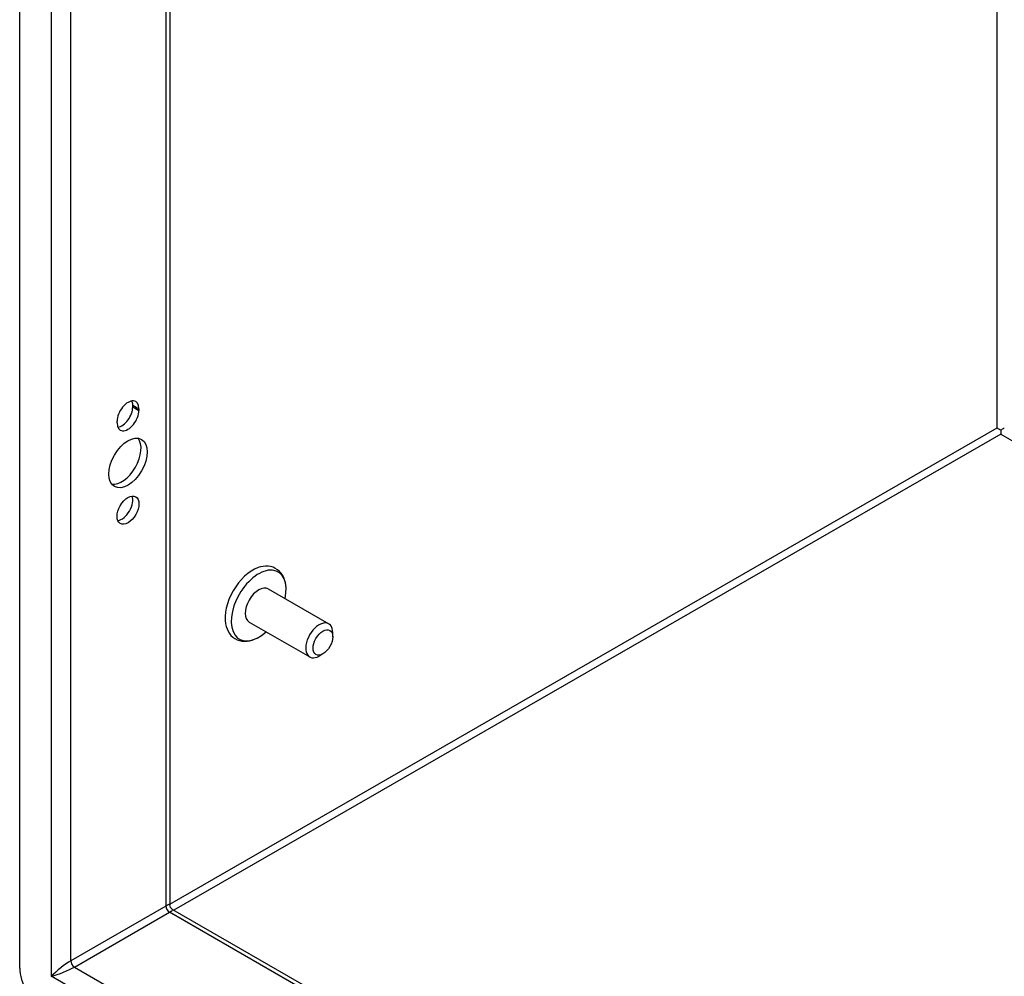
# Model space of a CAD drawing. Header units: inches. Extents: x 14 to 159, y 13 to 97.
# Tile 59 of 89: x 136.37 to 142.35, y 49.59 to 55.39. Entities that reach past the tile are written whole.
import ezdxf

# ---------------------------------------------------------------- set-up
doc = ezdxf.new("R2010")
doc.units = ezdxf.units.IN
doc.header["$MEASUREMENT"] = 0
doc.layers.add('Visible Edges(ANSI)', color=7, linetype='Continuous', lineweight=25)
doc.layers.add('Visible Tangent Edges(ANSI)', color=7, linetype='Continuous', lineweight=25)

msp = doc.modelspace()

# ---------------------------------------------------------------- linework, layer by layer
at = {"layer": 'Visible Edges(ANSI)'}
for p, q in [((136.37, 49.6372), (136.37, 82.8155)), ((137.2817, 82.2018), (137.2817, 50.0203)), ((137.0559, 53.0434), (137.0559, 53.054)), ((137.0934, 53.0325), (137.0934, 53.0218)), ((136.9612, 52.9457), (136.9612, 52.9563)), ((142.3234, 52.9032), (142.3234, 52.878)), ((137.8783, 51.9384), (138.2458, 51.7267)), ((137.7624, 51.7371), (138.1299, 51.5255)), ((138.27, 51.6477), (138.27, 51.6734)), ((138.2104, 51.5442), (138.1882, 51.5313)), ((137.2972, 49.9934), (152.401, 41.2958))]:
    msp.add_line(p, q, dxfattribs=at)
at = {"layer": 'Visible Edges(ANSI)', "flags": 128}
for points in [[(137.9865, 51.9462), (137.9849, 51.9624), (137.9821, 51.9781), (137.9778, 51.9932), (137.9722, 52.0076), (137.965, 52.0213), (137.9563, 52.0339), (137.946, 52.0453), (137.9343, 52.0553), (137.9213, 52.0635), (137.9073, 52.0698), (137.8926, 52.074), (137.8774, 52.0763), (137.862, 52.0767), (137.8467, 52.0753), (137.8314, 52.0723), (137.8163, 52.0677)], [(137.6194, 51.7258), (137.623, 51.7105), (137.6281, 51.6957), (137.6346, 51.6817), (137.6426, 51.6686), (137.6522, 51.6566), (137.6633, 51.646), (137.6758, 51.6371), (137.6894, 51.63), (137.7039, 51.6248), (137.7189, 51.6217), (137.7342, 51.6205), (137.7496, 51.6212), (137.765, 51.6235), (137.7801, 51.6274), (137.7952, 51.6328), (137.8099, 51.6395)], [(137.2972, 49.9934), (137.2912, 49.9979), (137.2859, 50.0048), (137.2826, 50.0128), (137.2817, 50.0203)]]:
    msp.add_lwpolyline(points, dxfattribs=at)
at = {"layer": 'Visible Edges(ANSI)'}
for centre, major_axis, ratio, start_param, end_param in [((137.0273, 52.9944), (0.0467, 0.081), 0.578093, 5.495853, 8.637446), ((136.9898, 53.016), (0.0467, 0.081), 0.578093, 5.495853, 5.871617), ((137.0273, 52.9837), (-0.0467, -0.081), 0.578093, 5.495853, 8.637446), ((136.9898, 53.0053), (0.0467, 0.081), 0.578093, 3.553161, 5.495853), ((142.3234, 52.9033), (0.031, -0.0179), 0.001672, 3.927958, 4.713356), ((142.3234, 52.9033), (0.031, 0.0179), 0.001672, 4.711422, 5.49682), ((136.9898, 52.7245), (-0.0823, -0.143), 0.578093, 0.228681, 2.912911), ((136.9898, 52.4384), (0.0467, 0.081), 0.578093, 3.553161, 5.871617), ((137.7842, 51.8586), (-0.1186, -0.2059), 0.578093, 3.733101, 5.691677), ((137.8204, 51.8377), (0.1175, 0.2041), 0.578093, 5.228097, 10.479866), ((137.8204, 51.8377), (-0.058, -0.1006), 0.578093, 3.141593, 6.283185), ((138.1879, 51.6261), (0.058, 0.1006), 0.578093, 5.495853, 10.21211), ((136.5092, 49.5571), (-0.0982, 0.1706), 0.578093, 0.787332, 2.358128)]:
    msp.add_ellipse(centre, major_axis=major_axis, ratio=ratio, start_param=start_param, end_param=end_param, dxfattribs=at)
for centre, major_axis in [((137.0273, 52.7029), (-0.0823, -0.143)), ((137.0273, 52.4168), (-0.0467, -0.081)), ((138.2101, 51.6133), (-0.0422, -0.0734))]:
    msp.add_ellipse(centre, major_axis=major_axis, ratio=0.578093, dxfattribs=at)
at = {"layer": 'Visible Tangent Edges(ANSI)'}
for p, q in [((136.5611, 82.6453), (136.5611, 49.5872)), ((136.6799, 49.6812), (136.6799, 82.5484)), ((137.2571, 82.216), (137.2571, 50.0136)), ((142.3015, 52.9159), (142.3015, 79.3111)), ((137.0559, 53.054), (137.0934, 53.0325)), ((137.0559, 53.0434), (137.0934, 53.0218)), ((137.2817, 50.0252), (142.3015, 52.9159)), ((142.3234, 52.878), (137.3058, 49.9885)), ((142.3234, 52.878), (152.401, 47.0747)), ((137.2571, 50.0136), (136.6799, 49.6812)), ((136.7019, 49.6433), (137.279, 49.9756)), ((152.401, 41.2675), (137.279, 49.9756)), ((136.7019, 49.6433), (152.401, 40.6027)), ((152.4256, 40.4515), (136.5611, 49.5872))]:
    msp.add_line(p, q, dxfattribs=at)
for centre, major_axis, ratio, start_param, end_param in [((137.1977, 49.9538), (-0.0835, -0.068), 0.131082, 3.035236, 3.820634), ((137.279, 50.001), (-0.0155, 0.0269), 0.578093, 0.787332, 2.358128), ((137.1977, 49.9538), (0.1006, 0.0385), 0.127937, 5.603401, 6.386866), ((136.6205, 49.6214), (-0.0835, -0.068), 0.131082, 3.820634, 5.39143), ((136.7019, 49.6686), (-0.0155, 0.0269), 0.578093, 0.787332, 2.358128), ((136.6205, 49.6214), (0.1006, 0.0385), 0.127937, 4.032605, 5.603401)]:
    msp.add_ellipse(centre, major_axis=major_axis, ratio=ratio, start_param=start_param, end_param=end_param, dxfattribs=at)

doc.saveas('drawing.dxf')
